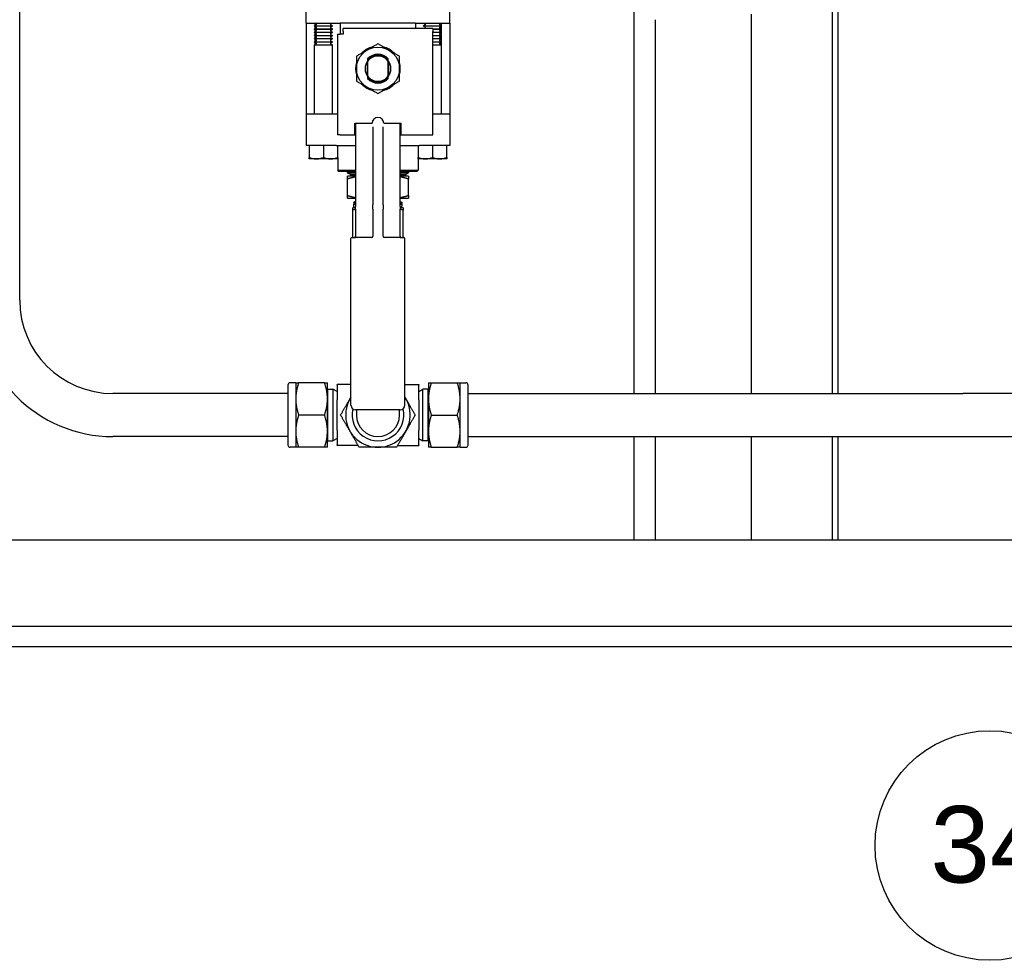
# Paper-space layout 'SHEET_3' of a CAD drawing. Header units: inches. Extents: x 3 to 360, y 8 to 227.
# Tile 61 of 117: x 258 to 275, y 61 to 77. Entities that reach past the tile are written whole.
import ezdxf

# ---------------------------------------------------------------- set-up
doc = ezdxf.new("R2010")
doc.units = ezdxf.units.IN
doc.header["$LTSCALE"] = 10.666667
doc.header["$MEASUREMENT"] = 0
doc.layers.get('0').update_dxf_attribs({"lineweight": 25})
doc.layers.add('DIMEN', color=7, linetype='Continuous', lineweight=25)
doc.styles.add('Current-ANSI', font='arial.ttf')

# ---------------------------------------------------------------- blocks, each defined once
blk = doc.blocks.new('Balloon119')
at = {"layer": 'DIMEN', "linetype": 'Continuous', "lineweight": 25}
for p, q in [((27.1255, 7.2902), (27.0154, 7.2234)), ((27.0376, 7.2014), (27.1255, 7.2902)), ((27.0598, 7.1794), (27.1255, 7.2902)), ((27.0154, 7.2234), (27.0598, 7.1794)), ((27.0376, 7.2014), (25.8662, 6.0181))]:
    blk.add_line(p, q, dxfattribs=at)
at = {"layer": 'DIMEN', "linetype": 'Continuous', "lineweight": 25, "flags": 128}
blk.add_lwpolyline([(27.0598, 7.1794), (27.1255, 7.2902), (27.0154, 7.2234), (27.0598, 7.1794)], dxfattribs=at)
at = {"layer": 'DIMEN'}
blk.add_circle((25.7348, 5.8853), 0.1875, dxfattribs=at)
blk.add_solid([(27.0598, 7.1794), (27.1255, 7.2902), (27.0154, 7.2234), (27.0598, 7.1794)], dxfattribs=at)
at = {"layer": 'DIMEN', "insert": (25.7348, 5.8864), "char_height": 0.125, "attachment_point": 5, "style": 'Current-ANSI'}
blk.add_mtext('34', dxfattribs=at)

psp = doc.layouts.new('SHEET_3')

# ---------------------------------------------------------------- linework, layer by layer
for p, q in [((257.599, 72.274), (257.599, 79.413)), ((271.765, 70.649), (271.765, 77.883)), ((271.863, 70.649), (271.863, 77.883)), ((262.592, 77.097), (262.592, 77.647)), ((265.092, 77.097), (265.092, 77.647)), ((268.3, 77.673), (268.3, 70.649)), ((270.35, 70.649), (270.35, 77.258)), ((262.592, 77.097), (262.592, 75.517)), ((262.592, 77.097), (263.116, 77.097)), ((262.766, 77.071), (262.736, 77.054)), ((262.736, 77.054), (263.048, 77.054)), ((262.736, 77.047), (262.736, 77.054)), ((263.048, 77.047), (262.736, 77.047)), ((262.766, 77.029), (262.736, 77.047)), ((262.742, 77.097), (262.742, 77.057)), ((262.742, 77.043), (262.742, 77.002)), ((262.766, 77.085), (262.745, 77.097)), ((263.018, 77.085), (263.039, 77.097)), ((263.018, 77.071), (263.048, 77.054)), ((263.018, 77.029), (263.048, 77.047)), ((263.048, 77.047), (263.048, 77.054)), ((263.116, 77.097), (263.185, 77.097)), ((263.185, 77.097), (263.185, 76.907)), ((264.499, 77.097), (263.185, 77.097)), ((264.499, 77.097), (264.499, 77.007)), ((264.499, 77.097), (264.568, 77.097)), ((264.568, 77.097), (265.092, 77.097)), ((264.666, 77.071), (264.636, 77.054)), ((264.636, 77.054), (264.948, 77.054)), ((264.636, 77.047), (264.636, 77.054)), ((264.948, 77.047), (264.636, 77.047)), ((264.666, 77.029), (264.636, 77.047)), ((264.666, 77.085), (264.645, 77.097)), ((264.918, 77.085), (264.939, 77.097)), ((264.918, 77.071), (264.948, 77.054)), ((264.918, 77.029), (264.948, 77.047)), ((264.942, 77.097), (264.942, 77.057)), ((264.942, 77.043), (264.942, 77.002)), ((264.948, 77.047), (264.948, 77.054)), ((265.092, 77.097), (265.092, 75.517)), ((268.675, 77.16), (268.675, 70.649)), ((262.766, 77.016), (262.736, 76.998)), ((262.736, 76.998), (263.048, 76.998)), ((262.736, 76.991), (262.736, 76.998)), ((263.048, 76.991), (262.736, 76.991)), ((262.766, 76.974), (262.736, 76.991)), ((262.766, 76.96), (262.736, 76.943)), ((262.736, 76.943), (263.048, 76.943)), ((262.736, 76.936), (262.736, 76.943)), ((263.048, 76.936), (262.736, 76.936)), ((262.766, 76.918), (262.736, 76.936)), ((262.766, 76.904), (262.736, 76.887)), ((262.736, 76.887), (263.048, 76.887)), ((262.736, 76.88), (262.736, 76.887)), ((263.048, 76.88), (262.736, 76.88)), ((262.766, 76.863), (262.736, 76.88)), ((262.742, 76.988), (262.742, 76.946)), ((262.742, 76.932), (262.742, 76.891)), ((262.742, 76.877), (262.742, 76.835)), ((263.018, 77.016), (263.048, 76.998)), ((263.018, 76.974), (263.048, 76.991)), ((263.018, 76.96), (263.048, 76.943)), ((263.018, 76.918), (263.048, 76.936)), ((263.018, 76.904), (263.048, 76.887)), ((263.018, 76.863), (263.048, 76.88)), ((263.048, 76.991), (263.048, 76.998)), ((263.048, 76.936), (263.048, 76.943)), ((263.048, 76.88), (263.048, 76.887)), ((263.135, 76.907), (263.135, 75.257)), ((263.135, 76.907), (263.185, 76.907)), ((263.235, 76.907), (263.185, 76.907)), ((264.799, 77.007), (263.235, 77.007)), ((263.235, 76.957), (263.235, 77.007)), ((263.235, 76.957), (263.235, 76.907)), ((264.666, 77.016), (264.651, 77.007)), ((264.799, 77.007), (264.799, 76.957)), ((264.799, 76.998), (264.948, 76.998)), ((264.948, 76.991), (264.799, 76.991)), ((264.799, 75.157), (264.799, 76.957)), ((264.799, 76.943), (264.948, 76.943)), ((264.948, 76.936), (264.799, 76.936)), ((264.799, 76.887), (264.948, 76.887)), ((264.948, 76.88), (264.799, 76.88)), ((264.918, 77.016), (264.948, 76.998)), ((264.918, 76.974), (264.948, 76.991)), ((264.918, 76.96), (264.948, 76.943)), ((264.918, 76.918), (264.948, 76.936)), ((264.918, 76.904), (264.948, 76.887)), ((264.918, 76.863), (264.948, 76.88)), ((264.942, 76.988), (264.942, 76.946)), ((264.942, 76.932), (264.942, 76.891)), ((264.942, 76.877), (264.942, 76.835)), ((264.948, 76.991), (264.948, 76.998)), ((264.948, 76.936), (264.948, 76.943)), ((264.948, 76.88), (264.948, 76.887)), ((262.766, 76.849), (262.736, 76.832)), ((262.736, 76.832), (263.048, 76.832)), ((262.736, 76.825), (262.736, 76.832)), ((263.048, 76.825), (262.736, 76.825)), ((262.766, 76.807), (262.736, 76.825)), ((262.766, 76.793), (262.736, 76.776)), ((262.736, 76.776), (263.048, 76.776)), ((262.736, 76.769), (262.736, 76.776)), ((263.048, 76.769), (262.736, 76.769)), ((262.766, 76.752), (262.736, 76.769)), ((262.766, 76.738), (262.736, 76.72)), ((262.736, 76.72), (263.048, 76.72)), ((262.736, 75.517), (262.736, 76.72)), ((262.742, 76.821), (262.742, 76.78)), ((262.742, 76.765), (262.742, 76.724)), ((263.018, 76.849), (263.048, 76.832)), ((263.018, 76.807), (263.048, 76.825)), ((263.018, 76.793), (263.048, 76.776)), ((263.018, 76.752), (263.048, 76.769)), ((263.018, 76.738), (263.048, 76.72)), ((263.048, 76.825), (263.048, 76.832)), ((263.048, 76.769), (263.048, 76.776)), ((263.048, 75.517), (263.048, 76.72)), ((264.799, 76.832), (264.948, 76.832)), ((264.948, 76.825), (264.799, 76.825)), ((264.799, 76.776), (264.948, 76.776)), ((264.948, 76.769), (264.799, 76.769)), ((264.799, 76.72), (264.948, 76.72)), ((264.918, 76.849), (264.948, 76.832)), ((264.918, 76.807), (264.948, 76.825)), ((264.918, 76.793), (264.948, 76.776)), ((264.918, 76.752), (264.948, 76.769)), ((264.918, 76.738), (264.948, 76.72)), ((264.942, 76.821), (264.942, 76.78)), ((264.942, 76.765), (264.942, 76.724)), ((264.948, 76.825), (264.948, 76.832)), ((264.948, 76.769), (264.948, 76.776)), ((264.948, 75.517), (264.948, 76.72)), ((263.659, 76.175), (263.659, 76.439)), ((263.662, 76.432), (263.662, 76.182)), ((264.022, 76.182), (264.022, 76.432)), ((264.024, 76.439), (264.024, 76.175)), ((263.116, 75.517), (262.592, 75.517)), ((262.592, 75.517), (262.592, 74.967)), ((263.135, 75.517), (263.116, 75.517)), ((265.092, 75.517), (264.799, 75.517)), ((265.092, 75.517), (265.092, 74.967)), ((263.442, 75.157), (263.442, 75.357)), ((263.442, 75.357), (263.742, 75.357)), ((263.452, 75.357), (263.452, 75.288)), ((263.942, 75.357), (264.242, 75.357)), ((264.232, 75.288), (264.232, 75.357)), ((264.242, 75.357), (264.242, 75.157)), ((263.135, 75.257), (263.135, 75.157)), ((263.185, 75.157), (263.135, 75.157)), ((263.185, 75.157), (263.442, 75.157)), ((263.452, 75.288), (263.452, 75.248)), ((263.452, 75.248), (263.452, 73.906)), ((263.752, 75.296), (263.752, 73.935)), ((263.932, 73.935), (263.932, 75.296)), ((264.232, 75.248), (264.232, 75.288)), ((264.232, 73.906), (264.232, 75.248)), ((264.242, 75.157), (264.799, 75.157)), ((263.116, 74.967), (262.592, 74.967)), ((262.642, 74.967), (262.642, 74.759)), ((262.892, 74.967), (262.892, 74.759)), ((263.116, 74.967), (263.227, 74.967)), ((263.142, 74.759), (263.142, 74.967)), ((263.227, 74.967), (263.452, 74.967)), ((264.232, 74.967), (264.457, 74.967)), ((264.457, 74.967), (264.568, 74.967)), ((264.542, 74.967), (264.542, 74.759)), ((265.092, 74.967), (264.568, 74.967)), ((264.792, 74.967), (264.792, 74.759)), ((265.042, 74.759), (265.042, 74.967)), ((263.142, 74.737), (262.642, 74.737)), ((263.142, 74.737), (263.142, 74.537)), ((264.542, 74.737), (264.542, 74.537)), ((265.042, 74.737), (264.542, 74.737)), ((263.142, 74.537), (263.452, 74.537)), ((263.162, 74.517), (263.142, 74.537)), ((263.452, 74.517), (263.162, 74.517)), ((263.308, 74.501), (263.452, 74.501)), ((263.308, 74.501), (263.308, 74.493)), ((263.308, 74.493), (263.452, 74.493)), ((263.364, 74.461), (263.308, 74.493)), ((263.337, 74.501), (263.309, 74.517)), ((264.232, 74.537), (264.542, 74.537)), ((264.522, 74.517), (264.232, 74.517)), ((264.232, 74.501), (264.376, 74.501)), ((264.232, 74.493), (264.376, 74.493)), ((264.32, 74.461), (264.376, 74.493)), ((264.347, 74.501), (264.375, 74.517)), ((264.376, 74.501), (264.376, 74.493)), ((264.522, 74.517), (264.542, 74.537)), ((263.452, 74.432), (263.311, 74.432)), ((263.311, 74.099), (263.311, 74.385)), ((263.364, 74.461), (263.452, 74.461)), ((263.364, 74.461), (263.364, 74.432)), ((264.232, 74.461), (264.32, 74.461)), ((264.373, 74.432), (264.232, 74.432)), ((264.32, 74.461), (264.32, 74.432)), ((264.373, 74.099), (264.373, 74.385)), ((263.311, 74.052), (263.452, 74.052)), ((263.452, 73.994), (263.421, 73.977)), ((263.452, 73.977), (263.421, 73.977)), ((263.422, 73.965), (263.421, 73.977)), ((263.452, 73.965), (263.422, 73.965)), ((263.451, 73.965), (263.422, 73.948)), ((263.422, 73.948), (263.452, 73.948)), ((263.424, 73.882), (263.422, 73.948)), ((264.232, 74.052), (264.373, 74.052)), ((264.232, 73.994), (264.263, 73.977)), ((264.263, 73.977), (264.232, 73.977)), ((264.262, 73.965), (264.232, 73.965)), ((264.232, 73.948), (264.262, 73.948)), ((264.233, 73.965), (264.262, 73.948)), ((264.26, 73.882), (264.262, 73.948)), ((264.262, 73.965), (264.263, 73.977)), ((263.452, 73.882), (263.404, 73.882)), ((263.404, 73.369), (263.404, 73.843)), ((263.452, 73.86), (263.452, 73.906)), ((263.452, 73.86), (263.452, 73.387)), ((263.752, 73.86), (263.752, 73.935)), ((263.752, 73.86), (263.752, 73.387)), ((263.932, 73.935), (263.932, 73.86)), ((263.932, 73.387), (263.932, 73.86)), ((264.232, 73.906), (264.232, 73.86)), ((264.279, 73.882), (264.232, 73.882)), ((264.232, 73.387), (264.232, 73.86)), ((264.279, 73.369), (264.279, 73.843)), ((263.372, 70.447), (263.372, 73.347)), ((263.392, 73.367), (263.452, 73.367)), ((263.741, 73.367), (263.452, 73.367)), ((264.232, 73.367), (263.943, 73.367)), ((264.232, 73.367), (264.292, 73.367)), ((264.312, 70.447), (264.312, 73.347)), ((262.272, 70.797), (262.272, 69.752)), ((262.41, 70.837), (262.312, 70.837)), ((262.41, 70.837), (262.41, 70.555)), ((262.912, 70.837), (262.46, 70.837)), ((262.962, 70.555), (262.962, 70.837)), ((262.962, 70.709), (262.969, 70.722)), ((262.969, 70.722), (263.057, 70.725)), ((262.969, 69.826), (262.969, 70.722)), ((263.057, 70.725), (263.057, 69.823)), ((263.132, 70.685), (263.057, 70.725)), ((263.372, 70.805), (263.132, 70.805)), ((263.132, 70.795), (263.132, 70.805)), ((263.132, 70.795), (263.132, 70.54)), ((264.312, 70.805), (264.552, 70.805)), ((264.552, 70.805), (264.552, 70.795)), ((264.552, 70.54), (264.552, 70.795)), ((264.552, 70.685), (264.627, 70.725)), ((264.627, 69.823), (264.627, 70.725)), ((264.714, 70.722), (264.627, 70.725)), ((264.714, 70.722), (264.714, 69.826)), ((264.722, 70.709), (264.714, 70.722)), ((264.722, 70.837), (264.722, 70.555)), ((264.772, 70.837), (265.224, 70.837)), ((265.274, 70.555), (265.274, 70.837)), ((265.274, 70.837), (265.372, 70.837)), ((265.412, 69.752), (265.412, 70.797)), ((262.272, 70.649), (259.224, 70.649)), ((262.41, 70.555), (262.41, 69.993)), ((262.962, 69.993), (262.962, 70.555)), ((263.132, 70.008), (263.132, 70.54)), ((264.552, 70.54), (264.552, 70.008)), ((264.722, 70.555), (264.722, 69.993)), ((265.274, 69.993), (265.274, 70.555)), ((265.412, 70.649), (274.032, 70.649)), ((276.032, 70.649), (274.032, 70.649)), ((264.232, 70.367), (263.452, 70.367)), ((263.467, 70.367), (263.467, 70.274)), ((264.217, 70.274), (264.217, 70.367)), ((262.912, 70.274), (262.46, 70.274)), ((264.772, 70.274), (265.224, 70.274)), ((263.132, 70.008), (263.132, 69.753)), ((264.552, 69.753), (264.552, 70.008)), ((262.272, 69.899), (259.224, 69.899)), ((262.41, 69.993), (262.41, 69.712)), ((262.962, 69.712), (262.962, 69.993)), ((262.962, 69.839), (262.969, 69.826)), ((263.132, 69.863), (263.057, 69.823)), ((264.552, 69.863), (264.627, 69.823)), ((264.722, 69.839), (264.714, 69.826)), ((264.722, 69.993), (264.722, 69.712)), ((265.274, 69.712), (265.274, 69.993)), ((265.412, 69.899), (274.032, 69.899)), ((268.3, 69.899), (268.3, 68.097)), ((268.675, 69.899), (268.675, 68.097)), ((270.35, 68.097), (270.35, 69.899)), ((271.765, 68.097), (271.765, 69.899)), ((271.863, 68.097), (271.863, 69.899)), ((274.032, 69.899), (276.032, 69.899)), ((262.41, 69.712), (262.312, 69.712)), ((262.912, 69.712), (262.46, 69.712)), ((262.969, 69.826), (263.057, 69.823)), ((263.132, 69.743), (263.132, 69.753)), ((263.499, 69.743), (263.132, 69.743)), ((264.185, 69.743), (264.552, 69.743)), ((264.552, 69.753), (264.552, 69.743)), ((264.714, 69.826), (264.627, 69.823)), ((264.772, 69.712), (265.224, 69.712)), ((265.274, 69.712), (265.372, 69.712)), ((327.387, 68.097), (186.763, 68.097)), ((186.575, 66.597), (327.575, 66.597)), ((327.575, 66.237), (186.575, 66.237))]:
    psp.add_line(p, q)
psp.add_circle((263.842, 76.307), 0.375)
for centre, radius, start, end in [((262.762, 77.078), 0.00802, 300, 60), ((263.022, 77.078), 0.00802, 120, 240), ((264.662, 77.078), 0.00802, 300, 60), ((264.922, 77.078), 0.00802, 120, 240), ((262.762, 77.022), 0.00802, 300, 60), ((262.762, 76.967), 0.00802, 300, 60), ((262.762, 76.911), 0.00802, 300, 60), ((263.022, 77.022), 0.00802, 120, 240), ((263.022, 76.967), 0.00802, 120, 240), ((263.022, 76.911), 0.00802, 120, 240), ((264.662, 77.022), 0.00802, 300, 60), ((264.922, 77.022), 0.00802, 120, 240), ((264.922, 76.967), 0.00802, 120, 240), ((264.922, 76.911), 0.00802, 120, 240), ((262.762, 76.856), 0.00802, 300, 60), ((262.762, 76.8), 0.00802, 300, 60), ((262.762, 76.745), 0.00802, 300, 60), ((263.022, 76.856), 0.00802, 120, 240), ((263.022, 76.8), 0.00802, 120, 240), ((263.022, 76.745), 0.00802, 120, 240), ((264.922, 76.856), 0.00802, 120, 240), ((264.922, 76.8), 0.00802, 120, 240), ((264.922, 76.745), 0.00802, 120, 240), ((263.842, 76.307), 0.39, 104.1097, 135.8903), ((263.842, 76.307), 0.25, 43.9455, 136.0545), ((263.842, 76.307), 0.236, 40.1918, 139.8082), ((263.842, 76.307), 0.219, 34.847, 145.153), ((263.842, 76.307), 0.39, 44.1097, 75.8903), ((263.842, 76.307), 0.39, 164.1097, 195.8903), ((263.842, 76.307), 0.225, 143.1301, 216.8699), ((263.842, 76.307), 0.225, 323.1301, 36.8699), ((263.842, 76.307), 0.39, 344.1097, 15.8903), ((263.842, 76.307), 0.219, 214.847, 325.153), ((263.842, 76.307), 0.39, 224.1097, 255.8903), ((263.842, 76.307), 0.236, 220.1918, 319.8082), ((263.842, 76.307), 0.25, 223.9455, 316.0545), ((263.842, 76.307), 0.39, 284.1097, 315.8903), ((263.842, 75.357), 0.1, 0, 180), ((263.392, 73.347), 0.02, 90, 180), ((263.432, 73.387), 0.02, 270, 0), ((263.732, 73.387), 0.02, 270, 0), ((263.952, 73.387), 0.02, 180, 270), ((264.252, 73.387), 0.02, 180, 270), ((264.292, 73.347), 0.02, 0, 90), ((259.224, 72.274), 2.375, 180, 270), ((259.224, 72.274), 1.625, 180, 270), ((262.312, 70.797), 0.04, 90, 180), ((265.372, 70.797), 0.04, 0, 90), ((263.842, 70.274), 0.562, 146.6737, 33.3263), ((263.452, 70.447), 0.08, 180, 270), ((263.842, 70.274), 0.45, 166.1077, 13.8923), ((264.232, 70.447), 0.08, 270, 0), ((263.842, 70.274), 0.375, 180, 0), ((262.312, 69.752), 0.04, 180, 270), ((265.372, 69.752), 0.04, 270, 0)]:
    psp.add_arc(centre, radius, start, end)
for points, weights in [([(263.842, 76.74), (263.654, 76.632), (263.467, 76.524)], [1, 1.15470053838, 1]), ([(264.217, 76.524), (264.03, 76.632), (263.842, 76.74)], [1, 1.15470053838, 1]), ([(263.467, 76.524), (263.467, 76.307), (263.467, 76.09)], [1, 1.15470053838, 1]), ([(264.217, 76.09), (264.217, 76.307), (264.217, 76.524)], [1, 1.15470053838, 1]), ([(263.662, 76.48), (263.662, 76.469), (263.662, 76.459)], [1, 1.00196496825, 1.00197959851]), ([(263.662, 76.459), (263.662, 76.445), (263.662, 76.432)], [1, 1.00173233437, 1]), ([(264.022, 76.459), (264.022, 76.469), (264.022, 76.48)], [1.00197959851, 1.00196496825, 1]), ([(264.022, 76.432), (264.022, 76.445), (264.022, 76.459)], [1, 1.00173233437, 1]), ([(263.662, 76.182), (263.662, 76.169), (263.662, 76.155)], [1, 1.00173233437, 1]), ([(264.022, 76.155), (264.022, 76.169), (264.022, 76.182)], [1, 1.00173233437, 1]), ([(263.467, 76.09), (263.654, 75.982), (263.842, 75.874)], [1, 1.15470053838, 1]), ([(263.662, 76.155), (263.662, 76.144), (263.662, 76.133)], [1.00197959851, 1.00196496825, 1]), ([(263.842, 75.874), (264.03, 75.982), (264.217, 76.09)], [1, 1.15470053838, 1]), ([(264.022, 76.133), (264.022, 76.144), (264.022, 76.155)], [1, 1.00196496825, 1.00197959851]), ([(262.642, 74.759), (262.767, 74.718), (262.892, 74.759)], [1, 1.15455095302, 1]), ([(262.642, 74.737), (262.642, 74.737), (262.642, 74.759)], [1, 1.03802697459, 1]), ([(262.892, 74.759), (263.017, 74.718), (263.142, 74.759)], [1, 1.15455095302, 1]), ([(263.142, 74.759), (263.142, 74.737), (263.142, 74.737)], [1, 1.03802697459, 1]), ([(264.542, 74.759), (264.667, 74.718), (264.792, 74.759)], [1, 1.15455095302, 1]), ([(264.542, 74.737), (264.542, 74.737), (264.542, 74.759)], [1, 1.03802697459, 1]), ([(264.792, 74.759), (264.917, 74.718), (265.042, 74.759)], [1, 1.15455095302, 1]), ([(265.042, 74.759), (265.042, 74.737), (265.042, 74.737)], [1, 1.03802697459, 1]), ([(263.311, 74.385), (263.311, 74.432), (263.311, 74.432)], [1, 1.0379548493, 1]), ([(263.452, 74.421), (263.385, 74.409), (263.311, 74.385)], [1.01896307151, 1.01949933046, 1]), ([(264.373, 74.385), (264.299, 74.409), (264.232, 74.421)], [1, 1.01949933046, 1.01896307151]), ([(264.373, 74.432), (264.373, 74.432), (264.373, 74.385)], [1, 1.0379548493, 1]), ([(263.311, 74.099), (263.385, 74.075), (263.452, 74.063)], [1, 1.01949933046, 1.01896307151]), ([(263.311, 74.052), (263.311, 74.052), (263.311, 74.099)], [1, 1.0379548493, 1]), ([(264.232, 74.063), (264.299, 74.075), (264.373, 74.099)], [1.01896307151, 1.01949933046, 1]), ([(264.373, 74.099), (264.373, 74.052), (264.373, 74.052)], [1, 1.0379548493, 1]), ([(263.404, 73.843), (263.404, 73.882), (263.404, 73.882)], [1, 1.0379548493, 1]), ([(263.452, 73.857), (263.429, 73.851), (263.404, 73.843)], [1.01222217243, 1.00765500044, 1]), ([(264.279, 73.843), (264.255, 73.851), (264.232, 73.857)], [1, 1.00765500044, 1.01222217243]), ([(264.279, 73.882), (264.279, 73.882), (264.279, 73.843)], [1, 1.0379548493, 1]), ([(263.404, 73.369), (263.408, 73.368), (263.411, 73.367)], [1, 1.00103324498, 1.00201023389]), ([(263.404, 73.367), (263.404, 73.368), (263.404, 73.369)], [1.00201023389, 1.00103324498, 1]), ([(264.273, 73.367), (264.276, 73.368), (264.279, 73.369)], [1.00201023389, 1.00103324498, 1]), ([(264.279, 73.369), (264.279, 73.368), (264.279, 73.367)], [1, 1.00103324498, 1.00201023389]), ([(262.46, 70.837), (262.41, 70.686), (262.41, 70.555)], [1, 1.0379548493, 1]), ([(262.41, 70.837), (262.41, 70.837), (262.46, 70.837)], [1, 1.0379548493, 1]), ([(262.962, 70.555), (262.962, 70.686), (262.912, 70.837)], [1, 1.0379548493, 1]), ([(262.912, 70.837), (262.962, 70.837), (262.962, 70.837)], [1, 1.0379548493, 1]), ([(264.722, 70.837), (264.722, 70.837), (264.772, 70.837)], [1, 1.0379548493, 1]), ([(264.772, 70.837), (264.722, 70.686), (264.722, 70.555)], [1, 1.0379548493, 1]), ([(265.224, 70.837), (265.274, 70.837), (265.274, 70.837)], [1, 1.0379548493, 1]), ([(265.274, 70.555), (265.274, 70.686), (265.224, 70.837)], [1, 1.0379548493, 1]), ([(262.41, 70.555), (262.41, 70.425), (262.46, 70.274)], [1, 1.0379548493, 1]), ([(262.912, 70.274), (262.962, 70.425), (262.962, 70.555)], [1, 1.0379548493, 1]), ([(263.192, 70.274), (263.279, 70.425), (263.355, 70.555)], [1, 1.0379548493, 1]), ([(263.355, 70.555), (263.363, 70.57), (263.372, 70.585)], [1, 1.00417168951, 1.0074263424]), ([(264.312, 70.585), (264.321, 70.57), (264.329, 70.555)], [1.0074263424, 1.00417168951, 1]), ([(264.329, 70.555), (264.404, 70.425), (264.491, 70.274)], [1, 1.0379548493, 1]), ([(264.722, 70.555), (264.722, 70.425), (264.772, 70.274)], [1, 1.0379548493, 1]), ([(265.224, 70.274), (265.274, 70.425), (265.274, 70.555)], [1, 1.0379548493, 1]), ([(262.46, 70.274), (262.41, 70.123), (262.41, 69.993)], [1, 1.0379548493, 1]), ([(262.962, 69.993), (262.962, 70.123), (262.912, 70.274)], [1, 1.0379548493, 1]), ([(263.355, 69.993), (263.279, 70.123), (263.192, 70.274)], [1, 1.0379548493, 1]), ([(264.491, 70.274), (264.404, 70.123), (264.329, 69.993)], [1, 1.0379548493, 1]), ([(264.772, 70.274), (264.722, 70.123), (264.722, 69.993)], [1, 1.0379548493, 1]), ([(265.274, 69.993), (265.274, 70.123), (265.224, 70.274)], [1, 1.0379548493, 1]), ([(262.41, 69.993), (262.41, 69.862), (262.46, 69.712)], [1, 1.0379548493, 1]), ([(262.912, 69.712), (262.962, 69.862), (262.962, 69.993)], [1, 1.0379548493, 1]), ([(263.517, 69.712), (263.43, 69.862), (263.355, 69.993)], [1, 1.0379548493, 1]), ([(264.329, 69.993), (264.254, 69.862), (264.167, 69.712)], [1, 1.0379548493, 1]), ([(264.722, 69.993), (264.722, 69.862), (264.772, 69.712)], [1, 1.0379548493, 1]), ([(265.224, 69.712), (265.274, 69.862), (265.274, 69.993)], [1, 1.0379548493, 1]), ([(262.46, 69.712), (262.41, 69.712), (262.41, 69.712)], [1, 1.0379548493, 1]), ([(262.962, 69.712), (262.962, 69.712), (262.912, 69.712)], [1, 1.0379548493, 1]), ([(263.842, 69.712), (263.691, 69.712), (263.517, 69.712)], [1, 1.0379548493, 1]), ([(264.167, 69.712), (263.993, 69.712), (263.842, 69.712)], [1, 1.0379548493, 1]), ([(264.772, 69.712), (264.722, 69.712), (264.722, 69.712)], [1, 1.0379548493, 1]), ([(265.274, 69.712), (265.274, 69.712), (265.224, 69.712)], [1, 1.0379548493, 1])]:
    psp.add_rational_spline(points, weights, degree=2)

# ---------------------------------------------------------------- block references
at = {"layer": 'DIMEN', "xscale": 10.66666666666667, "yscale": 10.66666666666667, "zscale": 10.66666666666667}
psp.add_blockref('Balloon119', (0, 0), dxfattribs=at)

doc.saveas('drawing.dxf')
